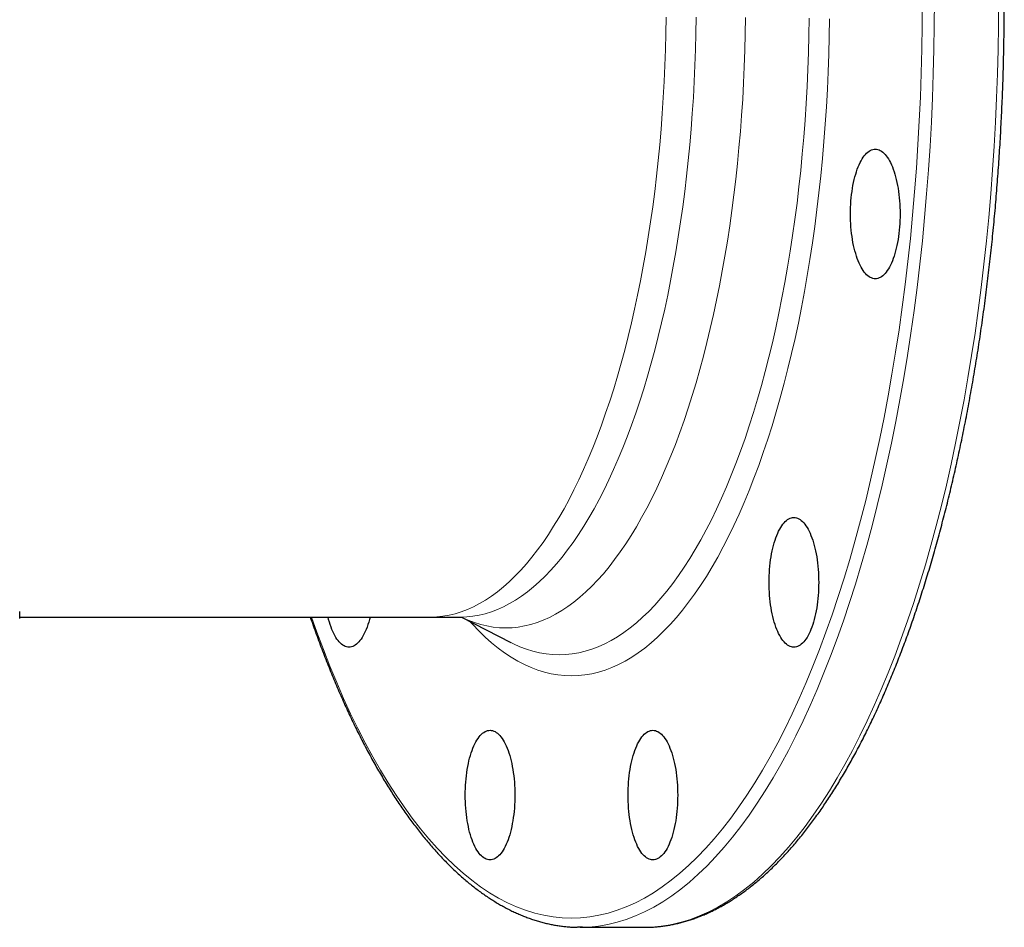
# Model space of a CAD drawing. Header units: millimetres. Extents: x 177 to 1250, y 83 to 1115.
# Tile 2 of 5: x 414 to 627, y 83 to 279. Entities that reach past the tile are written whole.
import ezdxf

# ---------------------------------------------------------------- set-up
doc = ezdxf.new("R2010")
doc.units = ezdxf.units.MM

msp = doc.modelspace()

# ---------------------------------------------------------------- linework, layer by layer
at = {"color": 7, "linetype": 'Continuous', "lineweight": 25}
for p, q in [((413.96, 150.17), (413.96, 151.69)), ((413.96, 150.46), (502.68, 150.46)), ((502.68, 150.46), (509.17, 150.46)), ((509.34, 150.45), (520.01, 144.96)), ((520.01, 144.96), (520.03, 144.95)), ((534.96, 83.46), (548.82, 83.46)), ((548.82, 83.46), (549.37, 83.46))]:
    msp.add_line(p, q, dxfattribs=at)
at = {"color": 8, "linetype": 'Continuous', "lineweight": 18, "flags": 128}
for points in [[(476.98, 150.46), (478.15, 147.16), (479.53, 143.45), (480.95, 139.83), (482.41, 136.31), (483.9, 132.9), (485.43, 129.58), (486.98, 126.37), (488.57, 123.27), (490.19, 120.28), (491.84, 117.4), (493.52, 114.63), (495.23, 111.98), (496.96, 109.45), (498.71, 107.04), (500.49, 104.74), (502.29, 102.57), (504.12, 100.53), (505.96, 98.61), (507.82, 96.81), (509.7, 95.15), (511.59, 93.61), (513.5, 92.2), (515.42, 90.93), (517.36, 89.78), (519.3, 88.77), (521.26, 87.89), (523.22, 87.15), (525.19, 86.54), (527.17, 86.07), (529.15, 85.73), (531.13, 85.52), (533.11, 85.46), (535.09, 85.52), (537.08, 85.73), (539.06, 86.07), (541.03, 86.54), (543, 87.15), (544.96, 87.89), (546.92, 88.77), (548.87, 89.78), (550.8, 90.93), (552.72, 92.2), (554.63, 93.61), (556.53, 95.15), (558.4, 96.81), (560.27, 98.61), (562.11, 100.53), (563.93, 102.57), (565.73, 104.74), (567.51, 107.04), (569.27, 109.45), (571, 111.98), (572.7, 114.63), (574.38, 117.4), (576.03, 120.28), (577.65, 123.27), (579.24, 126.37), (580.8, 129.58), (582.32, 132.9), (583.81, 136.31), (585.27, 139.83), (586.69, 143.45), (588.07, 147.16), (589.42, 150.97), (590.73, 154.87), (592, 158.85), (593.22, 162.92), (594.41, 167.07), (595.56, 171.31), (596.66, 175.62), (597.72, 180), (598.73, 184.46), (599.7, 188.98), (600.62, 193.57), (601.5, 198.21), (602.33, 202.92), (603.12, 207.68), (603.85, 212.5), (604.54, 217.36), (605.17, 222.27), (605.76, 227.22), (606.3, 232.21), (606.79, 237.23), (607.23, 242.29), (607.61, 247.37), (607.95, 252.48), (608.23, 257.61), (608.47, 262.76), (608.65, 267.92), (608.78, 273.09), (608.86, 278.27), (608.88, 283.46)], [(611.5, 283.46), (611.47, 278.22), (611.39, 272.99), (611.26, 267.76), (611.08, 262.55), (610.84, 257.35), (610.55, 252.17), (610.21, 247.01), (609.82, 241.87), (609.38, 236.77), (608.89, 231.69), (608.34, 226.65), (607.75, 221.65), (607.11, 216.69), (606.41, 211.78), (605.67, 206.92), (604.88, 202.11), (604.04, 197.35), (603.15, 192.66), (602.22, 188.02), (601.24, 183.46), (600.22, 178.96), (599.15, 174.53), (598.04, 170.17), (596.88, 165.9), (595.68, 161.7), (594.44, 157.59), (593.16, 153.57), (591.84, 149.63), (590.48, 145.79), (589.08, 142.03), (587.64, 138.38), (586.17, 134.83), (584.67, 131.37), (583.13, 128.03), (581.55, 124.79), (579.95, 121.65), (578.31, 118.63), (576.64, 115.72), (574.95, 112.93), (573.23, 110.25), (571.48, 107.69), (569.71, 105.25), (567.91, 102.94), (566.09, 100.75), (564.25, 98.68), (562.39, 96.74), (560.51, 94.93), (558.61, 93.24), (556.7, 91.69), (554.77, 90.27), (552.83, 88.98), (550.87, 87.83), (548.91, 86.81), (546.93, 85.92), (544.95, 85.17), (542.96, 84.55), (540.96, 84.07), (538.96, 83.73), (536.96, 83.52), (535.49, 83.46)], [(549.37, 83.46), (550.82, 83.52), (552.82, 83.73), (554.82, 84.07), (556.82, 84.55), (558.81, 85.17), (560.79, 85.92), (562.77, 86.81), (564.73, 87.83), (566.68, 88.98), (568.63, 90.27), (570.56, 91.69), (572.47, 93.24), (574.37, 94.93), (576.25, 96.74), (578.11, 98.68), (579.95, 100.75), (581.77, 102.94), (583.56, 105.25), (585.34, 107.69), (587.09, 110.25), (588.81, 112.93), (590.5, 115.72), (592.17, 118.63), (593.8, 121.65), (595.41, 124.79), (596.98, 128.03), (598.52, 131.37), (600.03, 134.83), (601.5, 138.38), (602.94, 142.03), (604.34, 145.79), (605.7, 149.63), (607.02, 153.57), (608.3, 157.59), (609.54, 161.7), (610.74, 165.9), (611.89, 170.17), (613.01, 174.53), (614.08, 178.96), (615.1, 183.46), (616.08, 188.02), (617.01, 192.66), (617.9, 197.35), (618.74, 202.11), (619.53, 206.92), (620.27, 211.78), (620.96, 216.69), (621.61, 221.65), (622.2, 226.65), (622.75, 231.69), (623.24, 236.77), (623.68, 241.87), (624.07, 247.01), (624.41, 252.17), (624.7, 257.35), (624.93, 262.55), (625.12, 267.76), (625.25, 272.99), (625.33, 278.22), (625.35, 283.46)], [(553.56, 279.97), (553.51, 276.5), (553.42, 273.02), (553.3, 269.55), (553.14, 266.1), (552.95, 262.65), (552.72, 259.22), (552.46, 255.8), (552.17, 252.41), (551.84, 249.03), (551.48, 245.68), (551.09, 242.36), (550.66, 239.06), (550.2, 235.79), (549.7, 232.56), (549.18, 229.36), (548.62, 226.2), (548.03, 223.08), (547.41, 219.99), (546.76, 216.96), (546.08, 213.96), (545.37, 211.02), (544.63, 208.12), (543.86, 205.28), (543.06, 202.49), (542.23, 199.76), (541.38, 197.08), (540.5, 194.46), (539.6, 191.9), (538.67, 189.41), (537.72, 186.98), (536.74, 184.62), (535.74, 182.32), (534.71, 180.1), (533.66, 177.94), (532.6, 175.86), (531.51, 173.85), (530.4, 171.91), (529.27, 170.05), (528.13, 168.27), (526.97, 166.57), (525.79, 164.95), (524.59, 163.41), (523.38, 161.95), (522.16, 160.58), (520.92, 159.29), (519.67, 158.08), (518.41, 156.97), (517.14, 155.93), (515.85, 154.99), (514.56, 154.13), (513.26, 153.36), (511.96, 152.68), (510.64, 152.09), (509.32, 151.59), (508, 151.18), (506.67, 150.87), (505.34, 150.64), (504.01, 150.5), (502.68, 150.46), (502.68, 150.46)], [(509.17, 150.46), (510.5, 150.5), (511.83, 150.64), (513.16, 150.87), (514.49, 151.18), (515.81, 151.59), (517.13, 152.09), (518.44, 152.68), (519.75, 153.36), (521.05, 154.13), (522.34, 154.99), (523.62, 155.93), (524.9, 156.97), (526.16, 158.08), (527.41, 159.29), (528.65, 160.58), (529.87, 161.95), (531.08, 163.41), (532.28, 164.95), (533.45, 166.57), (534.62, 168.27), (535.76, 170.05), (536.89, 171.91), (538, 173.85), (539.09, 175.86), (540.15, 177.94), (541.2, 180.1), (542.22, 182.32), (543.23, 184.62), (544.2, 186.98), (545.16, 189.41), (546.09, 191.9), (546.99, 194.46), (547.87, 197.08), (548.72, 199.76), (549.55, 202.49), (550.35, 205.28), (551.11, 208.12), (551.85, 211.02), (552.57, 213.96), (553.25, 216.96), (553.9, 219.99), (554.52, 223.08), (555.11, 226.2), (555.67, 229.36), (556.19, 232.56), (556.69, 235.79), (557.15, 239.06), (557.57, 242.36), (557.97, 245.68), (558.33, 249.03), (558.66, 252.41), (558.95, 255.8), (559.21, 259.22), (559.44, 262.65), (559.63, 266.1), (559.79, 269.55), (559.91, 273.02), (560, 276.5), (560.05, 279.97)], [(570.71, 279.91), (570.65, 276.37), (570.56, 272.84), (570.44, 269.31), (570.28, 265.79), (570.09, 262.28), (569.86, 258.79), (569.59, 255.32), (569.29, 251.86), (568.96, 248.43), (568.59, 245.02), (568.19, 241.63), (567.75, 238.28), (567.28, 234.95), (566.78, 231.66), (566.25, 228.41), (565.68, 225.19), (565.08, 222.01), (564.45, 218.88), (563.78, 215.78), (563.09, 212.74), (562.37, 209.74), (561.61, 206.8), (560.83, 203.9), (560.02, 201.06), (559.18, 198.28), (558.31, 195.56), (557.42, 192.89), (556.5, 190.29), (555.55, 187.75), (554.58, 185.28), (553.59, 182.88), (552.57, 180.54), (551.52, 178.28), (550.46, 176.08), (549.37, 173.96), (548.27, 171.92), (547.14, 169.95), (545.99, 168.06), (544.83, 166.25), (543.64, 164.51), (542.44, 162.87), (541.23, 161.3), (540, 159.81), (538.75, 158.42), (537.49, 157.1), (536.22, 155.88), (534.94, 154.74), (533.64, 153.69), (532.34, 152.73), (531.02, 151.85), (529.7, 151.07), (528.37, 150.38), (527.03, 149.78), (525.69, 149.27), (524.34, 148.86), (522.99, 148.53), (521.64, 148.3), (520.29, 148.16), (518.93, 148.11), (517.57, 148.16), (516.22, 148.3), (514.87, 148.53), (513.52, 148.86), (512.17, 149.27), (510.83, 149.78), (509.49, 150.38), (509.37, 150.44)], [(588.84, 279.64), (588.79, 275.83), (588.69, 272.03), (588.56, 268.23), (588.39, 264.44), (588.18, 260.67), (587.93, 256.91), (587.64, 253.17), (587.32, 249.45), (586.96, 245.75), (586.57, 242.08), (586.13, 238.44), (585.67, 234.83), (585.16, 231.25), (584.62, 227.7), (584.04, 224.2), (583.43, 220.74), (582.79, 217.32), (582.11, 213.94), (581.39, 210.61), (580.65, 207.34), (579.87, 204.11), (579.06, 200.94), (578.22, 197.82), (577.34, 194.77), (576.44, 191.77), (575.51, 188.84), (574.54, 185.97), (573.55, 183.17), (572.53, 180.44), (571.49, 177.78), (570.42, 175.19), (569.32, 172.68), (568.2, 170.24), (567.05, 167.88), (565.88, 165.59), (564.69, 163.39), (563.48, 161.27), (562.24, 159.24), (560.99, 157.29), (559.71, 155.43), (558.42, 153.65), (557.11, 151.96), (555.79, 150.37), (554.45, 148.86), (553.09, 147.45), (551.72, 146.13), (550.34, 144.9), (548.95, 143.77), (547.54, 142.73), (546.13, 141.8), (544.7, 140.95), (543.27, 140.21), (541.83, 139.56), (540.39, 139.02), (538.94, 138.57), (537.49, 138.22), (536.03, 137.97), (534.57, 137.82), (533.11, 137.77), (531.65, 137.82), (530.19, 137.97), (528.74, 138.22), (527.28, 138.57), (525.83, 139.02), (524.39, 139.56), (522.95, 140.21), (521.52, 140.95), (520.1, 141.8), (518.68, 142.73), (517.28, 143.77), (515.88, 144.9), (514.5, 146.13), (513.13, 147.45), (511.78, 148.86), (511.2, 149.49)], [(520.03, 144.95), (520.6, 144.67), (521.99, 144.04), (523.39, 143.51), (524.8, 143.08), (526.21, 142.74), (527.62, 142.5), (529.03, 142.35), (530.44, 142.3), (531.86, 142.35), (533.27, 142.5), (534.68, 142.74), (536.09, 143.08), (537.49, 143.51), (538.89, 144.04), (540.29, 144.67), (541.68, 145.39), (543.05, 146.2), (544.42, 147.11), (545.79, 148.11), (547.14, 149.21), (548.48, 150.4), (549.8, 151.68), (551.12, 153.05), (552.42, 154.51), (553.7, 156.05), (554.97, 157.69), (556.22, 159.41), (557.45, 161.21), (558.67, 163.1), (559.86, 165.07), (561.04, 167.13), (562.19, 169.26), (563.33, 171.47), (564.44, 173.76), (565.53, 176.12), (566.59, 178.56), (567.63, 181.07), (568.64, 183.65), (569.63, 186.29), (570.59, 189.01), (571.52, 191.78), (572.42, 194.63), (573.3, 197.53), (574.15, 200.49), (574.96, 203.51), (575.75, 206.58), (576.5, 209.7), (577.22, 212.88), (577.92, 216.1), (578.57, 219.37), (579.2, 222.69), (579.79, 226.04), (580.35, 229.44), (580.87, 232.87), (581.36, 236.34), (581.82, 239.84), (582.24, 243.37), (582.62, 246.92), (582.97, 250.5), (583.28, 254.11), (583.56, 257.73), (583.8, 261.37), (584, 265.03), (584.17, 268.7), (584.3, 272.38), (584.39, 276.07), (584.44, 279.76)]]:
    msp.add_lwpolyline(points, dxfattribs=at)
at = {"color": 7, "linetype": 'Continuous', "lineweight": 25, "flags": 128}
for points in [[(604.08, 237.52), (604.07, 236.81), (604.05, 236.1), (604.02, 235.4), (603.97, 234.7), (603.91, 234.01), (603.84, 233.32), (603.75, 232.65), (603.65, 231.99), (603.53, 231.35), (603.41, 230.72), (603.27, 230.11), (603.12, 229.52), (602.96, 228.95), (602.79, 228.4), (602.61, 227.87), (602.41, 227.37), (602.21, 226.89), (602, 226.44), (601.78, 226.02), (601.56, 225.63), (601.32, 225.27), (601.08, 224.95), (600.84, 224.65), (600.58, 224.39), (600.33, 224.16), (600.07, 223.96), (599.8, 223.8), (599.53, 223.68), (599.27, 223.59), (598.99, 223.53), (598.72, 223.52), (598.45, 223.53), (598.18, 223.59), (597.91, 223.68), (597.64, 223.8), (597.38, 223.96), (597.12, 224.16), (596.86, 224.39), (596.61, 224.65), (596.36, 224.95), (596.12, 225.27), (595.89, 225.63), (595.66, 226.02), (595.44, 226.44), (595.23, 226.89), (595.03, 227.37), (594.84, 227.87), (594.66, 228.4), (594.49, 228.95), (594.33, 229.52), (594.18, 230.11), (594.04, 230.72), (593.91, 231.35), (593.8, 231.99), (593.7, 232.65), (593.61, 233.32), (593.54, 234.01), (593.48, 234.7), (593.43, 235.4), (593.39, 236.1), (593.37, 236.81), (593.37, 237.52), (593.37, 238.22), (593.39, 238.93), (593.43, 239.64), (593.48, 240.33), (593.54, 241.02), (593.61, 241.71), (593.7, 242.38), (593.8, 243.04), (593.91, 243.68), (594.04, 244.31), (594.18, 244.92), (594.33, 245.51), (594.49, 246.09), (594.66, 246.63), (594.84, 247.16), (595.03, 247.66), (595.23, 248.14), (595.44, 248.59), (595.66, 249.01), (595.89, 249.4), (596.12, 249.76), (596.36, 250.08), (596.61, 250.38), (596.86, 250.64), (597.12, 250.87), (597.38, 251.07), (597.64, 251.23), (597.91, 251.35), (598.18, 251.44), (598.45, 251.5), (598.72, 251.52), (598.99, 251.5), (599.27, 251.44), (599.53, 251.35), (599.8, 251.23), (600.07, 251.07), (600.33, 250.87), (600.58, 250.64), (600.84, 250.38), (601.08, 250.08), (601.32, 249.76), (601.56, 249.4), (601.78, 249.01), (602, 248.59), (602.21, 248.14), (602.41, 247.66), (602.61, 247.16), (602.79, 246.63), (602.96, 246.09), (603.12, 245.51), (603.27, 244.92), (603.41, 244.31), (603.53, 243.68), (603.65, 243.04), (603.75, 242.38), (603.84, 241.71), (603.91, 241.02), (603.97, 240.33), (604.02, 239.64), (604.05, 238.93), (604.07, 238.22), (604.08, 237.52)], [(586.5, 157.94), (586.49, 157.24), (586.47, 156.53), (586.44, 155.82), (586.39, 155.13), (586.33, 154.44), (586.25, 153.75), (586.17, 153.08), (586.07, 152.42), (585.95, 151.78), (585.83, 151.15), (585.69, 150.54), (585.54, 149.95), (585.38, 149.38), (585.21, 148.83), (585.03, 148.3), (584.83, 147.8), (584.63, 147.32), (584.42, 146.87), (584.2, 146.45), (583.98, 146.06), (583.74, 145.7), (583.5, 145.38), (583.26, 145.08), (583, 144.82), (582.75, 144.59), (582.49, 144.39), (582.22, 144.23), (581.95, 144.11), (581.68, 144.02), (581.41, 143.96), (581.14, 143.94), (580.87, 143.96), (580.6, 144.02), (580.33, 144.11), (580.06, 144.23), (579.8, 144.39), (579.54, 144.59), (579.28, 144.82), (579.03, 145.08), (578.78, 145.38), (578.54, 145.7), (578.31, 146.06), (578.08, 146.45), (577.86, 146.87), (577.65, 147.32), (577.45, 147.8), (577.26, 148.3), (577.08, 148.83), (576.91, 149.38), (576.75, 149.95), (576.6, 150.54), (576.46, 151.15), (576.33, 151.78), (576.22, 152.42), (576.12, 153.08), (576.03, 153.75), (575.96, 154.44), (575.89, 155.13), (575.85, 155.82), (575.81, 156.53), (575.79, 157.24), (575.79, 157.94), (575.79, 158.65), (575.81, 159.36), (575.85, 160.06), (575.89, 160.76), (575.96, 161.45), (576.03, 162.14), (576.12, 162.81), (576.22, 163.47), (576.33, 164.11), (576.46, 164.74), (576.6, 165.35), (576.75, 165.94), (576.91, 166.51), (577.08, 167.06), (577.26, 167.59), (577.45, 168.09), (577.65, 168.57), (577.86, 169.02), (578.08, 169.44), (578.31, 169.83), (578.54, 170.19), (578.78, 170.51), (579.03, 170.81), (579.28, 171.07), (579.54, 171.3), (579.8, 171.5), (580.06, 171.66), (580.33, 171.78), (580.6, 171.87), (580.87, 171.93), (581.14, 171.94), (581.41, 171.93), (581.68, 171.87), (581.95, 171.78), (582.22, 171.66), (582.49, 171.5), (582.75, 171.3), (583, 171.07), (583.26, 170.81), (583.5, 170.51), (583.74, 170.19), (583.98, 169.83), (584.2, 169.44), (584.42, 169.02), (584.63, 168.57), (584.83, 168.09), (585.03, 167.59), (585.21, 167.06), (585.38, 166.51), (585.54, 165.94), (585.69, 165.35), (585.83, 164.74), (585.95, 164.11), (586.07, 163.47), (586.17, 162.81), (586.25, 162.14), (586.33, 161.45), (586.39, 160.76), (586.44, 160.06), (586.47, 159.36), (586.49, 158.65), (586.5, 157.94)], [(489.61, 150.46), (489.48, 149.95), (489.32, 149.38), (489.15, 148.83), (488.96, 148.3), (488.77, 147.8), (488.57, 147.32), (488.36, 146.87), (488.14, 146.45), (487.91, 146.06), (487.68, 145.7), (487.44, 145.38), (487.19, 145.08), (486.94, 144.82), (486.68, 144.59), (486.42, 144.39), (486.16, 144.23), (485.89, 144.11), (485.62, 144.02), (485.35, 143.96), (485.08, 143.94), (484.81, 143.96), (484.54, 144.02), (484.27, 144.11), (484, 144.23), (483.74, 144.39), (483.48, 144.59), (483.22, 144.82), (482.97, 145.08), (482.72, 145.38), (482.48, 145.7), (482.25, 146.06), (482.02, 146.45), (481.8, 146.87), (481.59, 147.32), (481.39, 147.8), (481.2, 148.3), (481.02, 148.83), (480.84, 149.38), (480.68, 149.95), (480.55, 150.46)], [(520.89, 112), (520.88, 111.3), (520.86, 110.59), (520.83, 109.88), (520.78, 109.19), (520.72, 108.5), (520.64, 107.81), (520.55, 107.14), (520.45, 106.48), (520.34, 105.84), (520.22, 105.21), (520.08, 104.6), (519.93, 104.01), (519.77, 103.43), (519.6, 102.88), (519.41, 102.36), (519.22, 101.86), (519.02, 101.38), (518.81, 100.93), (518.59, 100.51), (518.36, 100.12), (518.13, 99.76), (517.89, 99.43), (517.64, 99.14), (517.39, 98.88), (517.13, 98.65), (516.87, 98.45), (516.61, 98.29), (516.34, 98.17), (516.07, 98.08), (515.8, 98.02), (515.53, 98), (515.26, 98.02), (514.99, 98.08), (514.72, 98.17), (514.45, 98.29), (514.19, 98.45), (513.93, 98.65), (513.67, 98.88), (513.42, 99.14), (513.17, 99.43), (512.93, 99.76), (512.7, 100.12), (512.47, 100.51), (512.25, 100.93), (512.04, 101.38), (511.84, 101.86), (511.65, 102.36), (511.47, 102.88), (511.29, 103.43), (511.13, 104.01), (510.98, 104.6), (510.85, 105.21), (510.72, 105.84), (510.61, 106.48), (510.51, 107.14), (510.42, 107.81), (510.34, 108.5), (510.28, 109.19), (510.24, 109.88), (510.2, 110.59), (510.18, 111.3), (510.17, 112), (510.18, 112.71), (510.2, 113.42), (510.24, 114.12), (510.28, 114.82), (510.34, 115.51), (510.42, 116.2), (510.51, 116.87), (510.61, 117.53), (510.72, 118.17), (510.85, 118.8), (510.98, 119.41), (511.13, 120), (511.29, 120.57), (511.47, 121.12), (511.65, 121.65), (511.84, 122.15), (512.04, 122.63), (512.25, 123.08), (512.47, 123.49), (512.7, 123.89), (512.93, 124.25), (513.17, 124.57), (513.42, 124.87), (513.67, 125.13), (513.93, 125.36), (514.19, 125.56), (514.45, 125.72), (514.72, 125.84), (514.99, 125.93), (515.26, 125.99), (515.53, 126), (515.8, 125.99), (516.07, 125.93), (516.34, 125.84), (516.61, 125.72), (516.87, 125.56), (517.13, 125.36), (517.39, 125.13), (517.64, 124.87), (517.89, 124.57), (518.13, 124.25), (518.36, 123.89), (518.59, 123.49), (518.81, 123.08), (519.02, 122.63), (519.22, 122.15), (519.41, 121.65), (519.6, 121.12), (519.77, 120.57), (519.93, 120), (520.08, 119.41), (520.22, 118.8), (520.34, 118.17), (520.45, 117.53), (520.55, 116.87), (520.64, 116.2), (520.72, 115.51), (520.78, 114.82), (520.83, 114.12), (520.86, 113.42), (520.88, 112.71), (520.89, 112)], [(556.05, 112), (556.04, 111.3), (556.02, 110.59), (555.99, 109.88), (555.94, 109.19), (555.88, 108.5), (555.8, 107.81), (555.72, 107.14), (555.62, 106.48), (555.5, 105.84), (555.38, 105.21), (555.24, 104.6), (555.09, 104.01), (554.93, 103.43), (554.76, 102.88), (554.58, 102.36), (554.38, 101.86), (554.18, 101.38), (553.97, 100.93), (553.75, 100.51), (553.53, 100.12), (553.29, 99.76), (553.05, 99.43), (552.8, 99.14), (552.55, 98.88), (552.3, 98.65), (552.03, 98.45), (551.77, 98.29), (551.5, 98.17), (551.23, 98.08), (550.96, 98.02), (550.69, 98), (550.42, 98.02), (550.15, 98.08), (549.88, 98.17), (549.61, 98.29), (549.35, 98.45), (549.09, 98.65), (548.83, 98.88), (548.58, 99.14), (548.33, 99.43), (548.09, 99.76), (547.86, 100.12), (547.63, 100.51), (547.41, 100.93), (547.2, 101.38), (547, 101.86), (546.81, 102.36), (546.63, 102.88), (546.46, 103.43), (546.29, 104.01), (546.15, 104.6), (546.01, 105.21), (545.88, 105.84), (545.77, 106.48), (545.67, 107.14), (545.58, 107.81), (545.51, 108.5), (545.44, 109.19), (545.4, 109.88), (545.36, 110.59), (545.34, 111.3), (545.33, 112), (545.34, 112.71), (545.36, 113.42), (545.4, 114.12), (545.44, 114.82), (545.51, 115.51), (545.58, 116.2), (545.67, 116.87), (545.77, 117.53), (545.88, 118.17), (546.01, 118.8), (546.15, 119.41), (546.29, 120), (546.46, 120.57), (546.63, 121.12), (546.81, 121.65), (547, 122.15), (547.2, 122.63), (547.41, 123.08), (547.63, 123.49), (547.86, 123.89), (548.09, 124.25), (548.33, 124.57), (548.58, 124.87), (548.83, 125.13), (549.09, 125.36), (549.35, 125.56), (549.61, 125.72), (549.88, 125.84), (550.15, 125.93), (550.42, 125.99), (550.69, 126), (550.96, 125.99), (551.23, 125.93), (551.5, 125.84), (551.77, 125.72), (552.03, 125.56), (552.3, 125.36), (552.55, 125.13), (552.8, 124.87), (553.05, 124.57), (553.29, 124.25), (553.53, 123.89), (553.75, 123.49), (553.97, 123.08), (554.18, 122.63), (554.38, 122.15), (554.58, 121.65), (554.76, 121.12), (554.93, 120.57), (555.09, 120), (555.24, 119.41), (555.38, 118.8), (555.5, 118.17), (555.62, 117.53), (555.72, 116.87), (555.8, 116.2), (555.88, 115.51), (555.94, 114.82), (555.99, 114.12), (556.02, 113.42), (556.04, 112.71), (556.05, 112)], [(535.49, 83.46), (534.96, 83.46), (534.41, 83.46)]]:
    msp.add_lwpolyline(points, dxfattribs=at)
at = {"color": 7, "linetype": 'Continuous', "lineweight": 25}
for points, knots in [([(549.4, 83.46), (549.46, 83.46), (549.86, 83.47), (550.59, 83.5), (551.59, 83.57), (552.58, 83.68), (553.58, 83.82), (554.57, 83.99), (555.57, 84.19), (556.56, 84.42), (557.55, 84.69), (558.54, 84.98), (559.53, 85.31), (560.52, 85.68), (561.51, 86.07), (562.49, 86.5), (563.47, 86.96), (564.45, 87.45), (565.43, 87.97), (566.41, 88.52), (567.38, 89.11), (568.35, 89.73), (569.32, 90.38), (570.28, 91.06), (571.24, 91.77), (572.19, 92.52), (573.14, 93.29), (574.09, 94.1), (575.03, 94.94), (575.97, 95.81), (576.9, 96.71), (577.83, 97.63), (578.75, 98.59), (579.67, 99.58), (580.58, 100.6), (581.48, 101.65), (582.38, 102.73), (583.28, 103.84), (584.17, 104.97), (585.05, 106.14), (585.92, 107.33), (586.79, 108.55), (587.65, 109.8), (588.51, 111.08), (589.36, 112.38), (590.2, 113.72), (591.03, 115.08), (591.86, 116.46), (592.68, 117.87), (593.49, 119.31), (594.29, 120.78), (595.09, 122.27), (595.88, 123.79), (596.66, 125.33), (597.44, 126.9), (598.2, 128.49), (598.96, 130.11), (599.71, 131.75), (600.45, 133.41), (601.18, 135.1), (601.9, 136.81), (602.62, 138.55), (603.32, 140.31), (604.02, 142.09), (604.71, 143.9), (605.39, 145.72), (606.06, 147.57), (606.72, 149.44), (607.37, 151.33), (608.01, 153.25), (608.64, 155.18), (609.26, 157.13), (609.88, 159.11), (610.48, 161.1), (611.07, 163.11), (611.66, 165.15), (612.23, 167.2), (612.79, 169.27), (613.34, 171.35), (613.89, 173.46), (614.42, 175.58), (614.94, 177.72), (615.45, 179.88), (615.95, 182.05), (616.44, 184.24), (616.92, 186.45), (617.39, 188.67), (617.84, 190.9), (618.29, 193.15), (618.72, 195.42), (619.15, 197.7), (619.56, 199.99), (619.96, 202.3), (620.35, 204.62), (620.73, 206.95), (621.1, 209.29), (621.45, 211.65), (621.8, 214.01), (622.13, 216.39), (622.45, 218.78), (622.76, 221.18), (623.06, 223.59), (623.34, 226.01), (623.62, 228.44), (623.88, 230.87), (624.13, 233.32), (624.37, 235.77), (624.6, 238.23), (624.81, 240.7), (625.01, 243.17), (625.2, 245.65), (625.38, 248.14), (625.55, 250.63), (625.7, 253.13), (625.84, 255.63), (625.97, 258.14), (626.09, 260.65), (626.19, 263.17), (626.29, 265.69), (626.37, 268.21), (626.43, 270.73), (626.49, 273.26), (626.53, 275.78), (626.57, 278.31), (626.58, 280.84), (626.59, 283.37), (626.59, 285.9), (626.57, 288.43), (626.54, 290.96), (626.49, 293.48), (626.44, 296.01), (626.37, 298.53), (626.29, 301.05), (626.2, 303.57), (626.1, 306.09), (625.98, 308.6), (625.85, 311.11), (625.71, 313.61), (625.56, 316.11), (625.39, 318.6), (625.22, 321.09), (625.03, 323.57), (624.82, 326.04), (624.61, 328.51), (624.39, 330.97), (624.15, 333.43), (623.9, 335.87), (623.64, 338.31), (623.36, 340.74), (623.08, 343.16), (622.78, 345.57), (622.47, 347.97), (622.15, 350.35), (621.82, 352.73), (621.48, 355.1), (621.12, 357.46), (620.76, 359.8), (620.38, 362.13), (619.99, 364.45), (619.59, 366.76), (619.18, 369.05), (618.75, 371.33), (618.32, 373.6), (617.88, 375.85), (617.42, 378.09), (616.95, 380.31), (616.47, 382.52), (615.99, 384.71), (615.49, 386.88), (614.98, 389.04), (614.46, 391.18), (613.92, 393.3), (613.38, 395.41), (612.83, 397.5), (612.27, 399.57), (611.7, 401.62), (611.11, 403.66), (610.52, 405.67), (609.92, 407.66), (609.31, 409.64), (608.69, 411.59), (608.06, 413.53), (607.41, 415.44), (606.76, 417.33), (606.1, 419.21), (605.44, 421.06), (604.76, 422.88), (604.07, 424.69), (603.37, 426.47), (602.67, 428.23), (601.95, 429.97), (601.23, 431.69), (600.5, 433.38), (599.76, 435.04), (599.01, 436.69), (598.26, 438.3), (597.49, 439.9), (596.72, 441.47), (595.94, 443.01), (595.15, 444.53), (594.35, 446.02), (593.55, 447.49), (592.74, 448.93), (591.92, 450.35), (591.09, 451.73), (590.26, 453.09), (589.42, 454.43), (588.57, 455.74), (587.72, 457.02), (586.86, 458.27), (585.99, 459.49), (585.11, 460.69), (584.23, 461.85), (583.34, 462.99), (582.45, 464.1), (581.55, 465.18), (580.64, 466.23), (579.73, 467.26), (578.82, 468.25), (577.89, 469.21), (576.97, 470.14), (576.03, 471.05), (575.09, 471.92), (574.15, 472.76), (573.2, 473.57), (572.25, 474.35), (571.29, 475.1), (570.33, 475.81), (569.37, 476.5), (568.4, 477.15), (567.43, 477.77), (566.45, 478.36), (565.48, 478.92), (564.49, 479.45), (563.51, 479.94), (562.53, 480.4), (561.54, 480.83), (560.55, 481.23), (559.56, 481.59), (558.56, 481.92), (557.57, 482.22), (556.58, 482.49), (555.58, 482.72), (554.58, 482.92), (553.59, 483.09), (552.59, 483.23), (551.59, 483.34), (550.59, 483.41), (549.85, 483.45), (549.44, 483.45), (549.36, 483.45)], [0, 0, 0, 0, 0.00077, 0.004724, 0.008678, 0.012634, 0.016592, 0.020553, 0.024517, 0.028486, 0.032459, 0.036438, 0.040423, 0.044414, 0.048411, 0.052414, 0.056424, 0.06044, 0.064463, 0.068492, 0.072527, 0.076567, 0.080613, 0.084663, 0.088719, 0.092778, 0.096841, 0.100908, 0.104978, 0.10905, 0.113125, 0.117202, 0.121281, 0.125361, 0.129443, 0.133525, 0.137608, 0.141692, 0.145777, 0.149861, 0.153946, 0.158031, 0.162116, 0.1662, 0.170284, 0.174368, 0.178452, 0.182535, 0.186617, 0.190699, 0.194781, 0.198862, 0.202942, 0.207022, 0.211101, 0.21518, 0.219258, 0.223335, 0.227412, 0.231489, 0.235564, 0.23964, 0.243714, 0.247788, 0.251862, 0.255935, 0.260008, 0.26408, 0.268151, 0.272222, 0.276293, 0.280363, 0.284433, 0.288503, 0.292571, 0.29664, 0.300708, 0.304776, 0.308844, 0.312911, 0.316978, 0.321044, 0.32511, 0.329176, 0.333242, 0.337307, 0.341372, 0.345437, 0.349502, 0.353566, 0.35763, 0.361694, 0.365757, 0.369821, 0.373884, 0.377947, 0.38201, 0.386073, 0.390135, 0.394198, 0.39826, 0.402322, 0.406384, 0.410446, 0.414507, 0.418569, 0.42263, 0.426692, 0.430753, 0.434814, 0.438875, 0.442936, 0.446997, 0.451058, 0.455119, 0.45918, 0.46324, 0.467301, 0.471361, 0.475422, 0.479482, 0.483543, 0.487603, 0.491664, 0.495724, 0.499785, 0.503845, 0.507906, 0.511966, 0.516026, 0.520087, 0.524147, 0.528208, 0.532268, 0.536329, 0.54039, 0.54445, 0.548511, 0.552572, 0.556632, 0.560693, 0.564754, 0.568815, 0.572877, 0.576938, 0.580999, 0.585061, 0.589122, 0.593184, 0.597246, 0.601307, 0.60537, 0.609432, 0.613494, 0.617557, 0.621619, 0.625682, 0.629745, 0.633808, 0.637872, 0.641935, 0.645999, 0.650063, 0.654127, 0.658192, 0.662256, 0.666321, 0.670387, 0.674452, 0.678518, 0.682584, 0.686651, 0.690717, 0.694784, 0.698852, 0.702919, 0.706988, 0.711056, 0.715125, 0.719194, 0.723264, 0.727334, 0.731404, 0.735475, 0.739547, 0.743619, 0.747691, 0.751764, 0.755838, 0.759911, 0.763986, 0.768061, 0.772137, 0.776213, 0.78029, 0.784367, 0.788445, 0.792523, 0.796603, 0.800682, 0.804763, 0.808844, 0.812925, 0.817007, 0.82109, 0.825173, 0.829257, 0.833341, 0.837425, 0.84151, 0.845595, 0.849681, 0.853766, 0.857852, 0.861937, 0.866023, 0.870107, 0.874192, 0.878275, 0.882358, 0.886439, 0.890519, 0.894597, 0.898673, 0.902746, 0.906817, 0.910885, 0.91495, 0.91901, 0.923067, 0.927118, 0.931165, 0.935207, 0.939243, 0.943273, 0.947297, 0.951314, 0.955325, 0.95933, 0.963327, 0.967319, 0.971305, 0.975284, 0.979258, 0.983227, 0.987192, 0.991153, 0.995112, 0.999067, 1, 1, 1, 1]), ([(476.71, 150.46), (476.81, 150.16), (477.13, 149.24), (477.67, 147.71), (478.34, 145.86), (479.02, 144.03), (479.71, 142.22), (480.4, 140.44), (481.11, 138.68), (481.82, 136.94), (482.54, 135.23), (483.28, 133.54), (484.02, 131.87), (484.76, 130.23), (485.52, 128.61), (486.28, 127.01), (487.06, 125.44), (487.84, 123.9), (488.63, 122.38), (489.42, 120.89), (490.23, 119.42), (491.04, 117.98), (491.86, 116.57), (492.68, 115.18), (493.52, 113.82), (494.36, 112.48), (495.21, 111.18), (496.06, 109.9), (496.92, 108.65), (497.79, 107.42), (498.66, 106.23), (499.55, 105.06), (500.43, 103.92), (501.33, 102.81), (502.23, 101.73), (503.13, 100.68), (504.04, 99.66), (504.96, 98.66), (505.88, 97.7), (506.81, 96.77), (507.74, 95.87), (508.68, 95), (509.63, 94.15), (510.57, 93.34), (511.53, 92.56), (512.48, 91.82), (513.44, 91.1), (514.41, 90.41), (515.38, 89.76), (516.35, 89.14), (517.32, 88.55), (518.3, 87.99), (519.28, 87.47), (520.27, 86.97), (521.25, 86.51), (522.24, 86.08), (523.23, 85.69), (524.22, 85.32), (525.21, 84.99), (526.21, 84.69), (527.2, 84.42), (528.2, 84.19), (529.19, 83.99), (530.19, 83.82), (531.19, 83.68), (532.18, 83.57), (533.18, 83.5), (533.91, 83.47), (534.31, 83.46), (534.38, 83.46)], [0, 0, 0, 0, 0.007069, 0.02236, 0.037654, 0.052949, 0.068246, 0.083545, 0.098846, 0.114149, 0.129454, 0.144762, 0.160071, 0.175382, 0.190696, 0.206012, 0.22133, 0.236651, 0.251974, 0.267299, 0.282626, 0.297955, 0.313287, 0.328621, 0.343956, 0.359294, 0.374633, 0.389974, 0.405316, 0.420659, 0.436003, 0.451348, 0.466692, 0.482037, 0.49738, 0.512722, 0.528061, 0.543398, 0.558731, 0.57406, 0.589383, 0.604699, 0.620008, 0.635308, 0.650598, 0.665876, 0.681141, 0.696392, 0.711627, 0.726845, 0.742044, 0.757224, 0.772382, 0.787518, 0.802631, 0.81772, 0.832784, 0.847824, 0.86284, 0.877832, 0.8928, 0.907747, 0.922673, 0.937581, 0.952472, 0.967349, 0.982215, 0.997073, 1, 1, 1, 1]), ([(509.17, 150.45), (509.2, 150.45), (509.26, 150.46), (509.36, 150.45), (509.43, 150.44), (509.47, 150.43), (509.47, 150.43), (509.47, 150.43)], [0, 0, 0, 0, 0.185158, 0.428968, 0.649495, 0.846279, 1, 1, 1, 1])]:
    msp.add_open_spline(points, degree=3, knots=knots, dxfattribs=at)

doc.saveas('drawing.dxf')
